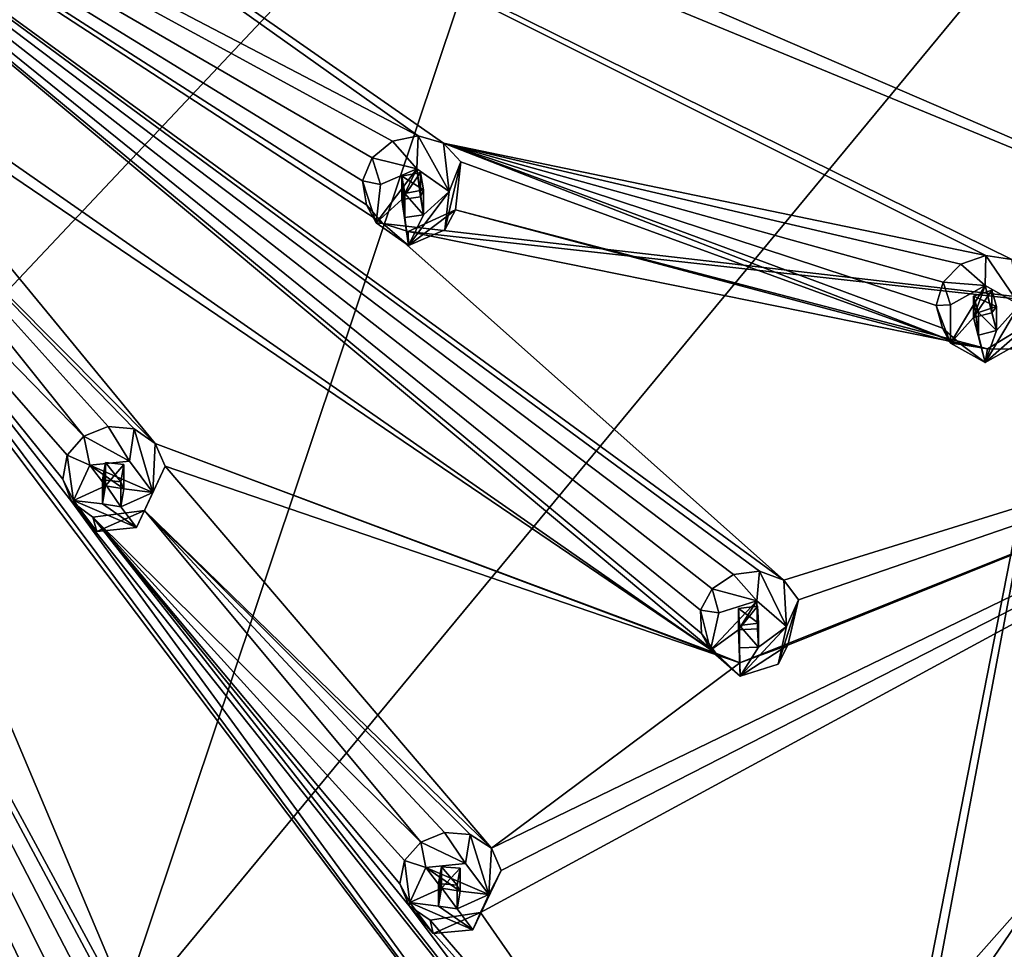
# Model space of a CAD drawing. Header units: millimetres. Extents: x -145 to 248, y -150 to 247.
# Tile 167 of 174: x 213 to 232, y 167 to 184. Entities that reach past the tile are written whole.
import ezdxf

# ---------------------------------------------------------------- set-up
doc = ezdxf.new("R2010")
doc.units = ezdxf.units.MM
doc.header["$LTSCALE"] = 65.185185
for name, color, linetype in [('1570', 7, 'CONTINUOUS'), ('1579', 7, 'CONTINUOUS'), ('1586', 7, 'CONTINUOUS'), ('1603', 7, 'CONTINUOUS'), ('1620', 7, 'CONTINUOUS'), ('1707', 7, 'CONTINUOUS'), ('1708', 7, 'CONTINUOUS'), ('1709', 7, 'CONTINUOUS'), ('1710', 7, 'CONTINUOUS'), ('1711', 7, 'CONTINUOUS'), ('1712', 7, 'CONTINUOUS'), ('1713', 7, 'CONTINUOUS'), ('1714', 7, 'CONTINUOUS'), ('1715', 7, 'CONTINUOUS'), ('1716', 7, 'CONTINUOUS'), ('1717', 7, 'CONTINUOUS'), ('1718', 7, 'CONTINUOUS'), ('1719', 7, 'CONTINUOUS'), ('1720', 7, 'CONTINUOUS'), ('1721', 7, 'CONTINUOUS'), ('1917', 7, 'CONTINUOUS'), ('1918', 7, 'CONTINUOUS'), ('1919', 7, 'CONTINUOUS'), ('1920', 7, 'CONTINUOUS'), ('1921', 7, 'CONTINUOUS'), ('1922', 7, 'CONTINUOUS'), ('1923', 7, 'CONTINUOUS'), ('1924', 7, 'CONTINUOUS'), ('1925', 7, 'CONTINUOUS'), ('1926', 7, 'CONTINUOUS'), ('1987', 7, 'CONTINUOUS'), ('1992', 7, 'CONTINUOUS'), ('1993', 7, 'CONTINUOUS'), ('1994', 7, 'CONTINUOUS'), ('1995', 7, 'CONTINUOUS'), ('1996', 7, 'CONTINUOUS')]:
    doc.layers.add(name, color=color, linetype=linetype)

msp = doc.modelspace()

# ---------------------------------------------------------------- linework, layer by layer
at = {"layer": '1570', "linetype": 'CONTINUOUS'}
for points in [[(244.701, 179.657, -31.175), (230.5, 161.407, -36.065), (240.407, 174.602, -43.25), (244.701, 179.657, -31.175)], [(240.407, 174.602, -43.25), (230.5, 161.407, -36.065), (235.868, 168.988, -44.792), (240.407, 174.602, -43.25)], [(235.868, 168.988, -44.792), (230.5, 161.407, -36.065), (230.5, 162.054, -38.48), (235.868, 168.988, -44.792)], [(230.5, 164.115, -46.171), (235.868, 168.988, -44.792), (230.5, 162.702, -40.896), (230.5, 164.115, -46.171)], [(230.5, 162.702, -40.896), (235.868, 168.988, -44.792), (230.5, 162.054, -38.48), (230.5, 162.702, -40.896)]]:
    msp.add_3dface(points, dxfattribs=at)
at = {"layer": '1579', "linetype": 'CONTINUOUS'}
for points in [[(200, 191.56, -49.121), (223.367, 190.266, -46.911), (200, 178.517, -51.17), (200, 191.56, -49.121)], [(200, 178.517, -51.17), (223.367, 190.266, -46.911), (200, 165.443, -53.003), (200, 178.517, -51.17)], [(200, 165.443, -53.003), (223.367, 190.266, -46.911), (214.973, 165.201, -51.389), (200, 165.443, -53.003)], [(223.367, 190.266, -46.911), (234.825, 189.217, -44.265), (214.973, 165.201, -51.389), (223.367, 190.266, -46.911)], [(214.973, 165.201, -51.389), (234.825, 189.217, -44.265), (229.984, 164.495, -46.941), (214.973, 165.201, -51.389)], [(234.825, 189.217, -44.265), (230.21, 164.679, -46.892), (229.984, 164.495, -46.941), (234.825, 189.217, -44.265)], [(234.825, 189.217, -44.265), (245.997, 187.906, -40.618), (230.21, 164.679, -46.892), (234.825, 189.217, -44.265)], [(230.21, 164.679, -46.892), (245.997, 187.906, -40.618), (235.554, 169.672, -45.531), (230.21, 164.679, -46.892)]]:
    msp.add_3dface(points, dxfattribs=at)
at = {"layer": '1586', "linetype": 'CONTINUOUS'}
for points in [[(226.344, 161.149, -35.099), (238.733, 171.015, -32.456), (241.327, 178.061, -30.568), (226.344, 161.149, -35.099)], [(229.871, 161.899, -34.898), (238.733, 171.015, -32.456), (226.344, 161.149, -35.099), (229.871, 161.899, -34.898)]]:
    msp.add_3dface(points, dxfattribs=at)
at = {"layer": '1603', "linetype": 'CONTINUOUS'}
for points in [[(230.21, 164.679, -46.892), (235.554, 169.672, -45.531), (230.423, 164.332, -46.61), (230.21, 164.679, -46.892)], [(235.554, 169.672, -45.531), (230.5, 164.115, -46.171), (230.423, 164.332, -46.61), (235.554, 169.672, -45.531)], [(235.868, 168.988, -44.792), (230.5, 164.115, -46.171), (235.554, 169.672, -45.531), (235.868, 168.988, -44.792)]]:
    msp.add_3dface(points, dxfattribs=at)
at = {"layer": '1620', "linetype": 'CONTINUOUS'}
for points in [[(238.733, 171.015, -32.456), (229.871, 161.899, -34.898), (244.431, 179.584, -30.463), (238.733, 171.015, -32.456)], [(244.431, 179.584, -30.463), (229.871, 161.899, -34.898), (230.315, 161.444, -35.323), (244.431, 179.584, -30.463)], [(230.5, 161.407, -36.065), (244.701, 179.657, -31.175), (230.315, 161.444, -35.323), (230.5, 161.407, -36.065)], [(244.701, 179.657, -31.175), (244.431, 179.584, -30.463), (230.315, 161.444, -35.323), (244.701, 179.657, -31.175)]]:
    msp.add_3dface(points, dxfattribs=at)
at = {"layer": '1707', "linetype": 'CONTINUOUS'}
for points in [[(230.763, 178.982, -24.582), (230.619, 179.409, -25.85), (230.491, 178.972, -26.011), (230.763, 178.982, -24.582)], [(230.763, 178.258, -24.777), (230.763, 178.982, -24.582), (230.491, 178.972, -26.011), (230.763, 178.258, -24.777)], [(230.608, 178.544, -26.247), (230.763, 178.258, -24.777), (230.491, 178.972, -26.011), (230.608, 178.544, -26.247)], [(232.062, 178.258, -24.777), (231.413, 177.896, -24.874), (232.279, 178.655, -26.741), (232.062, 178.258, -24.777)], [(232.279, 178.655, -26.741), (231.413, 177.896, -24.874), (231.456, 178.15, -26.706), (232.279, 178.655, -26.741)], [(230.96, 178.235, -26.504), (230.763, 178.258, -24.777), (230.608, 178.544, -26.247), (230.96, 178.235, -26.504)], [(231.413, 177.896, -24.874), (230.763, 178.258, -24.777), (230.96, 178.235, -26.504), (231.413, 177.896, -24.874)], [(231.456, 178.15, -26.706), (231.413, 177.896, -24.874), (230.96, 178.235, -26.504), (231.456, 178.15, -26.706)]]:
    msp.add_3dface(points, dxfattribs=at)
at = {"layer": '1708', "linetype": 'CONTINUOUS'}
for points in [[(230.763, 178.982, -24.582), (230.763, 178.258, -24.777), (231.413, 179.345, -24.485), (230.763, 178.982, -24.582)], [(231.413, 179.345, -24.485), (230.763, 178.258, -24.777), (231.196, 178.741, -24.647), (231.413, 179.345, -24.485)], [(231.538, 178.829, -24.623), (231.413, 179.345, -24.485), (231.196, 178.741, -24.647), (231.538, 178.829, -24.623)], [(232.062, 178.982, -24.582), (231.413, 179.345, -24.485), (231.629, 178.5, -24.712), (232.062, 178.982, -24.582)], [(231.629, 178.5, -24.712), (231.413, 179.345, -24.485), (231.538, 178.829, -24.623), (231.629, 178.5, -24.712)], [(231.413, 177.896, -24.874), (232.062, 178.258, -24.777), (232.062, 178.982, -24.582), (231.413, 177.896, -24.874)], [(231.413, 177.896, -24.874), (232.062, 178.982, -24.582), (231.629, 178.5, -24.712), (231.413, 177.896, -24.874)], [(230.763, 178.258, -24.777), (231.413, 177.896, -24.874), (231.196, 178.741, -24.647), (230.763, 178.258, -24.777)], [(231.196, 178.741, -24.647), (231.413, 177.896, -24.874), (231.288, 178.411, -24.736), (231.196, 178.741, -24.647)], [(231.413, 177.896, -24.874), (231.629, 178.5, -24.712), (231.288, 178.411, -24.736), (231.413, 177.896, -24.874)]]:
    msp.add_3dface(points, dxfattribs=at)
at = {"layer": '1709', "linetype": 'CONTINUOUS'}
for points in [[(231.196, 178.741, -24.647), (231.288, 178.411, -24.736), (231.196, 179.145, -26.156), (231.196, 178.741, -24.647)], [(231.196, 179.145, -26.156), (231.288, 178.411, -24.736), (231.287, 178.838, -26.327), (231.196, 179.145, -26.156)], [(231.629, 178.5, -24.712), (231.629, 178.949, -26.388), (231.287, 178.838, -26.327), (231.629, 178.5, -24.712)], [(231.288, 178.411, -24.736), (231.629, 178.5, -24.712), (231.287, 178.838, -26.327), (231.288, 178.411, -24.736)]]:
    msp.add_3dface(points, dxfattribs=at)
at = {"layer": '1710', "linetype": 'CONTINUOUS'}
for points in [[(230.956, 179.75, -25.802), (231.413, 179.345, -24.485), (231.425, 179.912, -25.88), (230.956, 179.75, -25.802)], [(231.413, 179.345, -24.485), (232.062, 178.982, -24.582), (231.425, 179.912, -25.88), (231.413, 179.345, -24.485)], [(231.425, 179.912, -25.88), (232.062, 178.982, -24.582), (231.918, 179.837, -26.075), (231.425, 179.912, -25.88)], [(230.619, 179.409, -25.85), (231.413, 179.345, -24.485), (230.956, 179.75, -25.802), (230.619, 179.409, -25.85)], [(230.619, 179.409, -25.85), (230.763, 178.982, -24.582), (231.413, 179.345, -24.485), (230.619, 179.409, -25.85)]]:
    msp.add_3dface(points, dxfattribs=at)
at = {"layer": '1711', "linetype": 'CONTINUOUS'}
for points in [[(231.538, 178.829, -24.623), (231.196, 178.741, -24.647), (231.537, 179.256, -26.215), (231.538, 178.829, -24.623)], [(231.196, 178.741, -24.647), (231.196, 179.145, -26.156), (231.537, 179.256, -26.215), (231.196, 178.741, -24.647)], [(231.629, 178.949, -26.388), (231.538, 178.829, -24.623), (231.537, 179.256, -26.215), (231.629, 178.949, -26.388)], [(231.629, 178.5, -24.712), (231.538, 178.829, -24.623), (231.629, 178.949, -26.388), (231.629, 178.5, -24.712)]]:
    msp.add_3dface(points, dxfattribs=at)
at = {"layer": '1712', "linetype": 'CONTINUOUS'}
for points in [[(226.398, 173.179, -26.137), (226.274, 173.633, -27.398), (226.053, 173.231, -27.549), (226.398, 173.179, -26.137)], [(226.242, 172.471, -26.327), (226.398, 173.179, -26.137), (226.053, 173.231, -27.549), (226.242, 172.471, -26.327)], [(226.069, 172.79, -27.788), (226.242, 172.471, -26.327), (226.053, 173.231, -27.549), (226.069, 172.79, -27.788)], [(226.337, 172.418, -28.063), (226.242, 172.471, -26.327), (226.069, 172.79, -27.788), (226.337, 172.418, -28.063)], [(226.8, 171.986, -26.457), (226.242, 172.471, -26.327), (226.337, 172.418, -28.063), (226.8, 171.986, -26.457)], [(227.699, 172.566, -28.372), (226.8, 171.986, -26.457), (226.795, 172.236, -28.29), (227.699, 172.566, -28.372)], [(227.513, 172.21, -26.397), (226.8, 171.986, -26.457), (227.699, 172.566, -28.372), (227.513, 172.21, -26.397)], [(226.795, 172.236, -28.29), (226.8, 171.986, -26.457), (226.337, 172.418, -28.063), (226.795, 172.236, -28.29)]]:
    msp.add_3dface(points, dxfattribs=at)
at = {"layer": '1713', "linetype": 'CONTINUOUS'}
for points in [[(226.398, 173.179, -26.137), (226.242, 172.471, -26.327), (227.112, 173.403, -26.077), (226.398, 173.179, -26.137)], [(227.112, 173.403, -26.077), (226.242, 172.471, -26.327), (226.77, 172.856, -26.224), (227.112, 173.403, -26.077)], [(227.123, 172.874, -26.219), (227.112, 173.403, -26.077), (226.77, 172.856, -26.224), (227.123, 172.874, -26.219)], [(227.669, 172.918, -26.207), (227.112, 173.403, -26.077), (227.141, 172.533, -26.311), (227.669, 172.918, -26.207)], [(227.141, 172.533, -26.311), (227.112, 173.403, -26.077), (227.123, 172.874, -26.219), (227.141, 172.533, -26.311)], [(226.242, 172.471, -26.327), (226.8, 171.986, -26.457), (226.77, 172.856, -26.224), (226.242, 172.471, -26.327)], [(226.77, 172.856, -26.224), (226.8, 171.986, -26.457), (226.788, 172.515, -26.315), (226.77, 172.856, -26.224)], [(226.8, 171.986, -26.457), (227.513, 172.21, -26.397), (227.669, 172.918, -26.207), (226.8, 171.986, -26.457)], [(226.8, 171.986, -26.457), (227.669, 172.918, -26.207), (227.141, 172.533, -26.311), (226.8, 171.986, -26.457)], [(226.8, 171.986, -26.457), (227.141, 172.533, -26.311), (226.788, 172.515, -26.315), (226.8, 171.986, -26.457)]]:
    msp.add_3dface(points, dxfattribs=at)
at = {"layer": '1714', "linetype": 'CONTINUOUS'}
for points in [[(226.77, 172.856, -26.224), (226.788, 172.515, -26.315), (226.77, 173.26, -27.733), (226.77, 172.856, -26.224)], [(226.77, 173.26, -27.733), (226.788, 172.515, -26.315), (226.788, 172.942, -27.907), (226.77, 173.26, -27.733)], [(227.141, 172.533, -26.311), (227.141, 172.982, -27.987), (226.788, 172.942, -27.907), (227.141, 172.533, -26.311)], [(226.788, 172.515, -26.315), (227.141, 172.533, -26.311), (226.788, 172.942, -27.907), (226.788, 172.515, -26.315)]]:
    msp.add_3dface(points, dxfattribs=at)
at = {"layer": '1715', "linetype": 'CONTINUOUS'}
for points in [[(226.675, 173.899, -27.37), (227.112, 173.403, -26.077), (227.163, 173.964, -27.474), (226.675, 173.899, -27.37)], [(227.112, 173.403, -26.077), (227.669, 172.918, -26.207), (227.163, 173.964, -27.474), (227.112, 173.403, -26.077)], [(227.163, 173.964, -27.474), (227.669, 172.918, -26.207), (227.619, 173.793, -27.695), (227.163, 173.964, -27.474)], [(226.274, 173.633, -27.398), (227.112, 173.403, -26.077), (226.675, 173.899, -27.37), (226.274, 173.633, -27.398)], [(227.619, 173.793, -27.695), (227.669, 172.918, -26.207), (227.9, 173.422, -27.973), (227.619, 173.793, -27.695)], [(226.274, 173.633, -27.398), (226.398, 173.179, -26.137), (227.112, 173.403, -26.077), (226.274, 173.633, -27.398)], [(227.513, 172.21, -26.397), (227.699, 172.566, -28.372), (227.9, 173.422, -27.973), (227.513, 172.21, -26.397)], [(227.669, 172.918, -26.207), (227.513, 172.21, -26.397), (227.9, 173.422, -27.973), (227.669, 172.918, -26.207)]]:
    msp.add_3dface(points, dxfattribs=at)
at = {"layer": '1716', "linetype": 'CONTINUOUS'}
for points in [[(227.123, 172.874, -26.219), (226.77, 172.856, -26.224), (227.122, 173.301, -27.811), (227.123, 172.874, -26.219)], [(226.77, 172.856, -26.224), (226.77, 173.26, -27.733), (227.122, 173.301, -27.811), (226.77, 172.856, -26.224)], [(227.141, 172.982, -27.987), (227.123, 172.874, -26.219), (227.122, 173.301, -27.811), (227.141, 172.982, -27.987)], [(227.141, 172.533, -26.311), (227.123, 172.874, -26.219), (227.141, 172.982, -27.987), (227.141, 172.533, -26.311)]]:
    msp.add_3dface(points, dxfattribs=at)
at = {"layer": '1717', "linetype": 'CONTINUOUS'}
for points in [[(220.879, 168.379, -27.423), (220.781, 168.855, -28.678), (220.476, 168.508, -28.815), (220.879, 168.379, -27.423)], [(220.39, 168.073, -29.052), (220.574, 167.718, -27.601), (220.476, 168.508, -28.815), (220.39, 168.073, -29.052)], [(220.574, 167.718, -27.601), (220.879, 168.379, -27.423), (220.476, 168.508, -28.815), (220.574, 167.718, -27.601)], [(220.563, 167.657, -29.339), (220.574, 167.718, -27.601), (220.39, 168.073, -29.052), (220.563, 167.657, -29.339)], [(221.015, 167.132, -27.758), (220.574, 167.718, -27.601), (220.563, 167.657, -29.339), (221.015, 167.132, -27.758)], [(220.962, 167.388, -29.589), (221.015, 167.132, -27.758), (220.563, 167.657, -29.339), (220.962, 167.388, -29.589)], [(221.908, 167.53, -29.722), (221.015, 167.132, -27.758), (220.962, 167.388, -29.589), (221.908, 167.53, -29.722)], [(221.761, 167.207, -27.738), (221.015, 167.132, -27.758), (221.908, 167.53, -29.722), (221.761, 167.207, -27.738)]]:
    msp.add_3dface(points, dxfattribs=at)
at = {"layer": '1718', "linetype": 'CONTINUOUS'}
for points in [[(221.625, 168.455, -27.403), (220.879, 168.379, -27.423), (222.066, 167.869, -27.56), (221.625, 168.455, -27.403)], [(220.879, 168.379, -27.423), (220.574, 167.718, -27.601), (221.173, 167.989, -27.528), (220.879, 168.379, -27.423)], [(222.066, 167.869, -27.56), (220.879, 168.379, -27.423), (221.523, 167.935, -27.542), (222.066, 167.869, -27.56)], [(221.523, 167.935, -27.542), (220.879, 168.379, -27.423), (221.173, 167.989, -27.528), (221.523, 167.935, -27.542)], [(221.173, 167.989, -27.528), (220.574, 167.718, -27.601), (221.118, 167.651, -27.619), (221.173, 167.989, -27.528)], [(221.467, 167.598, -27.633), (222.066, 167.869, -27.56), (221.523, 167.935, -27.542), (221.467, 167.598, -27.633)], [(221.761, 167.207, -27.738), (222.066, 167.869, -27.56), (221.467, 167.598, -27.633), (221.761, 167.207, -27.738)], [(220.574, 167.718, -27.601), (221.015, 167.132, -27.758), (221.761, 167.207, -27.738), (220.574, 167.718, -27.601)], [(220.574, 167.718, -27.601), (221.761, 167.207, -27.738), (221.118, 167.651, -27.619), (220.574, 167.718, -27.601)], [(221.761, 167.207, -27.738), (221.467, 167.598, -27.633), (221.118, 167.651, -27.619), (221.761, 167.207, -27.738)]]:
    msp.add_3dface(points, dxfattribs=at)
at = {"layer": '1719', "linetype": 'CONTINUOUS'}
for points in [[(221.173, 167.989, -27.528), (221.118, 167.651, -27.619), (221.173, 168.393, -29.037), (221.173, 167.989, -27.528)], [(221.173, 168.393, -29.037), (221.118, 167.651, -27.619), (221.118, 168.079, -29.21), (221.173, 168.393, -29.037)], [(221.118, 167.651, -27.619), (221.467, 167.598, -27.633), (221.118, 168.079, -29.21), (221.118, 167.651, -27.619)], [(221.467, 167.598, -27.633), (221.467, 168.047, -29.309), (221.118, 168.079, -29.21), (221.467, 167.598, -27.633)]]:
    msp.add_3dface(points, dxfattribs=at)
at = {"layer": '1720', "linetype": 'CONTINUOUS'}
for points in [[(220.781, 168.855, -28.678), (221.625, 168.455, -27.403), (221.229, 169.036, -28.673), (220.781, 168.855, -28.678)], [(221.229, 169.036, -28.673), (221.625, 168.455, -27.403), (221.713, 169.002, -28.804), (221.229, 169.036, -28.673)], [(221.625, 168.455, -27.403), (222.066, 167.869, -27.56), (221.713, 169.002, -28.804), (221.625, 168.455, -27.403)], [(221.713, 169.002, -28.804), (222.066, 167.869, -27.56), (222.113, 168.744, -29.048), (221.713, 169.002, -28.804)], [(220.781, 168.855, -28.678), (220.879, 168.379, -27.423), (221.625, 168.455, -27.403), (220.781, 168.855, -28.678)], [(222.113, 168.744, -29.048), (222.066, 167.869, -27.56), (222.298, 168.325, -29.338), (222.113, 168.744, -29.048)], [(221.761, 167.207, -27.738), (221.908, 167.53, -29.722), (222.298, 168.325, -29.338), (221.761, 167.207, -27.738)], [(222.066, 167.869, -27.56), (221.761, 167.207, -27.738), (222.298, 168.325, -29.338), (222.066, 167.869, -27.56)]]:
    msp.add_3dface(points, dxfattribs=at)
at = {"layer": '1721', "linetype": 'CONTINUOUS'}
for points in [[(221.173, 167.989, -27.528), (221.173, 168.393, -29.037), (221.522, 168.363, -29.134), (221.173, 167.989, -27.528)], [(221.523, 167.935, -27.542), (221.173, 167.989, -27.528), (221.522, 168.363, -29.134), (221.523, 167.935, -27.542)], [(221.467, 168.047, -29.309), (221.523, 167.935, -27.542), (221.522, 168.363, -29.134), (221.467, 168.047, -29.309)], [(221.467, 167.598, -27.633), (221.523, 167.935, -27.542), (221.467, 168.047, -29.309), (221.467, 167.598, -27.633)]]:
    msp.add_3dface(points, dxfattribs=at)
at = {"layer": '1917', "linetype": 'CONTINUOUS'}
for points in [[(220.023, 181.247, -20.62), (219.867, 181.755, -22.078), (219.688, 181.318, -22.226), (220.023, 181.247, -20.62)], [(219.945, 180.527, -20.813), (220.023, 181.247, -20.62), (219.688, 181.318, -22.226), (219.945, 180.527, -20.813)], [(219.758, 180.869, -22.43), (219.945, 180.527, -20.813), (219.688, 181.318, -22.226), (219.758, 180.869, -22.43)], [(220.069, 180.513, -22.644), (219.945, 180.527, -20.813), (219.758, 180.869, -22.43), (220.069, 180.513, -22.644)], [(221.439, 180.772, -22.818), (220.552, 180.101, -20.927), (220.548, 180.361, -22.808), (221.439, 180.772, -22.818)], [(221.237, 180.396, -20.848), (220.552, 180.101, -20.927), (221.439, 180.772, -22.818), (221.237, 180.396, -20.848)], [(220.552, 180.101, -20.927), (219.945, 180.527, -20.813), (220.069, 180.513, -22.644), (220.552, 180.101, -20.927)], [(220.548, 180.361, -22.808), (220.552, 180.101, -20.927), (220.069, 180.513, -22.644), (220.548, 180.361, -22.808)]]:
    msp.add_3dface(points, dxfattribs=at)
at = {"layer": '1918', "linetype": 'CONTINUOUS'}
for points in [[(220.023, 181.247, -20.62), (219.945, 180.527, -20.813), (220.708, 181.542, -20.541), (220.023, 181.247, -20.62)], [(220.708, 181.542, -20.541), (219.945, 180.527, -20.813), (220.428, 180.964, -20.696), (220.708, 181.542, -20.541)], [(220.777, 181.017, -20.681), (220.708, 181.542, -20.541), (220.428, 180.964, -20.696), (220.777, 181.017, -20.681)], [(221.315, 181.116, -20.655), (220.708, 181.542, -20.541), (220.832, 180.68, -20.772), (221.315, 181.116, -20.655)], [(220.832, 180.68, -20.772), (220.708, 181.542, -20.541), (220.777, 181.017, -20.681), (220.832, 180.68, -20.772)], [(220.552, 180.101, -20.927), (221.237, 180.396, -20.848), (221.315, 181.116, -20.655), (220.552, 180.101, -20.927)], [(220.552, 180.101, -20.927), (221.315, 181.116, -20.655), (220.832, 180.68, -20.772), (220.552, 180.101, -20.927)], [(219.945, 180.527, -20.813), (220.552, 180.101, -20.927), (220.428, 180.964, -20.696), (219.945, 180.527, -20.813)], [(220.428, 180.964, -20.696), (220.552, 180.101, -20.927), (220.483, 180.626, -20.786), (220.428, 180.964, -20.696)], [(220.552, 180.101, -20.927), (220.832, 180.68, -20.772), (220.483, 180.626, -20.786), (220.552, 180.101, -20.927)]]:
    msp.add_3dface(points, dxfattribs=at)
at = {"layer": '1919', "linetype": 'CONTINUOUS'}
for points in [[(220.428, 180.964, -20.696), (220.483, 180.626, -20.786), (220.428, 181.404, -22.338), (220.428, 180.964, -20.696)], [(220.428, 181.404, -22.338), (220.483, 180.626, -20.786), (220.482, 181.082, -22.485), (220.428, 181.404, -22.338)], [(220.832, 180.68, -20.772), (220.832, 181.15, -22.528), (220.482, 181.082, -22.485), (220.832, 180.68, -20.772)], [(220.483, 180.626, -20.786), (220.832, 180.68, -20.772), (220.482, 181.082, -22.485), (220.483, 180.626, -20.786)]]:
    msp.add_3dface(points, dxfattribs=at)
at = {"layer": '1920', "linetype": 'CONTINUOUS'}
for points in [[(220.25, 182.065, -22.026), (220.708, 181.542, -20.541), (220.735, 182.167, -22.082), (220.25, 182.065, -22.026)], [(220.708, 181.542, -20.541), (221.315, 181.116, -20.655), (220.735, 182.167, -22.082), (220.708, 181.542, -20.541)], [(220.735, 182.167, -22.082), (221.315, 181.116, -20.655), (221.21, 182.03, -22.238), (220.735, 182.167, -22.082)], [(219.867, 181.755, -22.078), (220.708, 181.542, -20.541), (220.25, 182.065, -22.026), (219.867, 181.755, -22.078)], [(221.21, 182.03, -22.238), (221.315, 181.116, -20.655), (221.539, 181.678, -22.455), (221.21, 182.03, -22.238)], [(219.867, 181.755, -22.078), (220.023, 181.247, -20.62), (220.708, 181.542, -20.541), (219.867, 181.755, -22.078)], [(221.237, 180.396, -20.848), (221.439, 180.772, -22.818), (221.539, 181.678, -22.455), (221.237, 180.396, -20.848)], [(221.315, 181.116, -20.655), (221.237, 180.396, -20.848), (221.539, 181.678, -22.455), (221.315, 181.116, -20.655)]]:
    msp.add_3dface(points, dxfattribs=at)
at = {"layer": '1921', "linetype": 'CONTINUOUS'}
for points in [[(220.777, 181.017, -20.681), (220.428, 180.964, -20.696), (220.776, 181.473, -22.38), (220.777, 181.017, -20.681)], [(220.428, 180.964, -20.696), (220.428, 181.404, -22.338), (220.776, 181.473, -22.38), (220.428, 180.964, -20.696)], [(220.832, 181.15, -22.528), (220.777, 181.017, -20.681), (220.776, 181.473, -22.38), (220.832, 181.15, -22.528)], [(220.832, 180.68, -20.772), (220.777, 181.017, -20.681), (220.832, 181.15, -22.528), (220.832, 180.68, -20.772)]]:
    msp.add_3dface(points, dxfattribs=at)
at = {"layer": '1922', "linetype": 'CONTINUOUS'}
for points in [[(214.548, 175.959, -22.037), (214.435, 176.508, -23.484), (214.122, 176.146, -23.612), (214.548, 175.959, -22.037)], [(214.038, 175.698, -23.816), (214.243, 175.297, -22.214), (214.122, 176.146, -23.612), (214.038, 175.698, -23.816)], [(214.243, 175.297, -22.214), (214.548, 175.959, -22.037), (214.122, 176.146, -23.612), (214.243, 175.297, -22.214)], [(214.21, 175.269, -24.05), (214.243, 175.297, -22.214), (214.038, 175.698, -23.816), (214.21, 175.269, -24.05)], [(214.683, 174.711, -22.371), (214.243, 175.297, -22.214), (214.21, 175.269, -24.05), (214.683, 174.711, -22.371)], [(214.607, 174.982, -24.249), (214.683, 174.711, -22.371), (214.21, 175.269, -24.05), (214.607, 174.982, -24.249)], [(215.576, 175.109, -24.335), (214.683, 174.711, -22.371), (214.607, 174.982, -24.249), (215.576, 175.109, -24.335)], [(215.429, 174.786, -22.351), (214.683, 174.711, -22.371), (215.576, 175.109, -24.335), (215.429, 174.786, -22.351)]]:
    msp.add_3dface(points, dxfattribs=at)
at = {"layer": '1923', "linetype": 'CONTINUOUS'}
for points in [[(215.294, 176.034, -22.016), (214.548, 175.959, -22.037), (215.734, 175.448, -22.174), (215.294, 176.034, -22.016)], [(214.548, 175.959, -22.037), (214.243, 175.297, -22.214), (214.842, 175.568, -22.141), (214.548, 175.959, -22.037)], [(215.734, 175.448, -22.174), (214.548, 175.959, -22.037), (215.191, 175.514, -22.156), (215.734, 175.448, -22.174)], [(215.191, 175.514, -22.156), (214.548, 175.959, -22.037), (214.842, 175.568, -22.141), (215.191, 175.514, -22.156)], [(214.842, 175.568, -22.141), (214.243, 175.297, -22.214), (214.786, 175.231, -22.232), (214.842, 175.568, -22.141)], [(215.135, 175.177, -22.246), (215.734, 175.448, -22.174), (215.191, 175.514, -22.156), (215.135, 175.177, -22.246)], [(215.429, 174.786, -22.351), (215.734, 175.448, -22.174), (215.135, 175.177, -22.246), (215.429, 174.786, -22.351)], [(214.243, 175.297, -22.214), (214.683, 174.711, -22.371), (215.429, 174.786, -22.351), (214.243, 175.297, -22.214)], [(214.243, 175.297, -22.214), (215.429, 174.786, -22.351), (214.786, 175.231, -22.232), (214.243, 175.297, -22.214)], [(215.429, 174.786, -22.351), (215.135, 175.177, -22.246), (214.786, 175.231, -22.232), (215.429, 174.786, -22.351)]]:
    msp.add_3dface(points, dxfattribs=at)
at = {"layer": '1924', "linetype": 'CONTINUOUS'}
for points in [[(214.842, 175.568, -22.141), (214.786, 175.231, -22.232), (214.842, 176.008, -23.783), (214.842, 175.568, -22.141)], [(214.842, 176.008, -23.783), (214.786, 175.231, -22.232), (214.786, 175.687, -23.93), (214.842, 176.008, -23.783)], [(214.786, 175.231, -22.232), (215.135, 175.177, -22.246), (214.786, 175.687, -23.93), (214.786, 175.231, -22.232)], [(215.135, 175.177, -22.246), (215.135, 175.648, -24.002), (214.786, 175.687, -23.93), (215.135, 175.177, -22.246)]]:
    msp.add_3dface(points, dxfattribs=at)
at = {"layer": '1925', "linetype": 'CONTINUOUS'}
for points in [[(214.435, 176.508, -23.484), (215.294, 176.034, -22.016), (214.895, 176.688, -23.466), (214.435, 176.508, -23.484)], [(214.895, 176.688, -23.466), (215.294, 176.034, -22.016), (215.382, 176.642, -23.563), (214.895, 176.688, -23.466)], [(215.294, 176.034, -22.016), (215.734, 175.448, -22.174), (215.382, 176.642, -23.563), (215.294, 176.034, -22.016)], [(215.382, 176.642, -23.563), (215.734, 175.448, -22.174), (215.781, 176.371, -23.754), (215.382, 176.642, -23.563)], [(214.435, 176.508, -23.484), (214.548, 175.959, -22.037), (215.294, 176.034, -22.016), (214.435, 176.508, -23.484)], [(215.781, 176.371, -23.754), (215.734, 175.448, -22.174), (215.971, 175.939, -23.992), (215.781, 176.371, -23.754)], [(215.429, 174.786, -22.351), (215.576, 175.109, -24.335), (215.971, 175.939, -23.992), (215.429, 174.786, -22.351)], [(215.734, 175.448, -22.174), (215.429, 174.786, -22.351), (215.971, 175.939, -23.992), (215.734, 175.448, -22.174)]]:
    msp.add_3dface(points, dxfattribs=at)
at = {"layer": '1926', "linetype": 'CONTINUOUS'}
for points in [[(214.842, 175.568, -22.141), (214.842, 176.008, -23.783), (215.19, 175.97, -23.854), (214.842, 175.568, -22.141)], [(215.191, 175.514, -22.156), (214.842, 175.568, -22.141), (215.19, 175.97, -23.854), (215.191, 175.514, -22.156)], [(215.135, 175.648, -24.002), (215.191, 175.514, -22.156), (215.19, 175.97, -23.854), (215.135, 175.648, -24.002)], [(215.135, 175.177, -22.246), (215.191, 175.514, -22.156), (215.135, 175.648, -24.002), (215.135, 175.177, -22.246)]]:
    msp.add_3dface(points, dxfattribs=at)
at = {"layer": '1987', "linetype": 'CONTINUOUS'}
for points in [[(206.005, 192.631, -16.508), (204.596, 190.595, -17.054), (220.735, 182.167, -22.082), (206.005, 192.631, -16.508)], [(241.327, 178.061, -30.568), (206.005, 192.631, -16.508), (231.918, 179.837, -26.075), (241.327, 178.061, -30.568)], [(206.005, 192.631, -16.508), (241.327, 178.061, -30.568), (213.963, 189.88, -18.108), (206.005, 192.631, -16.508)], [(206.005, 192.631, -16.508), (231.425, 179.912, -25.88), (231.918, 179.837, -26.075), (206.005, 192.631, -16.508)], [(231.425, 179.912, -25.88), (206.005, 192.631, -16.508), (221.21, 182.03, -22.238), (231.425, 179.912, -25.88)], [(206.005, 192.631, -16.508), (220.735, 182.167, -22.082), (221.21, 182.03, -22.238), (206.005, 192.631, -16.508)], [(226.274, 173.633, -27.398), (204.596, 190.595, -17.054), (226.053, 173.231, -27.549), (226.274, 173.633, -27.398)], [(204.596, 190.595, -17.054), (226.274, 173.633, -27.398), (226.675, 173.899, -27.37), (204.596, 190.595, -17.054)], [(204.596, 190.595, -17.054), (226.337, 172.418, -28.063), (226.069, 172.79, -27.788), (204.596, 190.595, -17.054)], [(226.337, 172.418, -28.063), (204.596, 190.595, -17.054), (209.602, 184.082, -19.662), (226.337, 172.418, -28.063)], [(204.596, 190.595, -17.054), (226.069, 172.79, -27.788), (226.053, 173.231, -27.549), (204.596, 190.595, -17.054)], [(204.596, 190.595, -17.054), (226.675, 173.899, -27.37), (227.163, 173.964, -27.474), (204.596, 190.595, -17.054)], [(204.596, 190.595, -17.054), (227.163, 173.964, -27.474), (227.619, 173.793, -27.695), (204.596, 190.595, -17.054)], [(204.596, 190.595, -17.054), (227.619, 173.793, -27.695), (220.069, 180.513, -22.644), (204.596, 190.595, -17.054)], [(219.867, 181.755, -22.078), (204.596, 190.595, -17.054), (219.688, 181.318, -22.226), (219.867, 181.755, -22.078)], [(204.596, 190.595, -17.054), (219.867, 181.755, -22.078), (220.25, 182.065, -22.026), (204.596, 190.595, -17.054)], [(204.596, 190.595, -17.054), (220.069, 180.513, -22.644), (219.758, 180.869, -22.43), (204.596, 190.595, -17.054)], [(204.596, 190.595, -17.054), (219.758, 180.869, -22.43), (219.688, 181.318, -22.226), (204.596, 190.595, -17.054)], [(204.596, 190.595, -17.054), (220.25, 182.065, -22.026), (220.735, 182.167, -22.082), (204.596, 190.595, -17.054)], [(241.327, 178.061, -30.568), (234.23, 184.854, -24.731), (213.963, 189.88, -18.108), (241.327, 178.061, -30.568)], [(214.38, 165.286, -29.635), (202.487, 189.234, -17.419), (214.004, 165.007, -29.753), (214.38, 165.286, -29.635)], [(202.487, 189.234, -17.419), (214.38, 165.286, -29.635), (214.855, 165.373, -29.655), (202.487, 189.234, -17.419)], [(202.487, 189.234, -17.419), (213.891, 164.159, -30.276), (213.82, 164.6, -29.983), (202.487, 189.234, -17.419)], [(213.891, 164.159, -30.276), (202.487, 189.234, -17.419), (208.807, 172.61, -24.762), (213.891, 164.159, -30.276)], [(202.487, 189.234, -17.419), (213.82, 164.6, -29.983), (214.004, 165.007, -29.753), (202.487, 189.234, -17.419)], [(202.487, 189.234, -17.419), (214.855, 165.373, -29.655), (215.314, 165.243, -29.811), (202.487, 189.234, -17.419)], [(202.487, 189.234, -17.419), (215.314, 165.243, -29.811), (215.64, 164.911, -30.074), (202.487, 189.234, -17.419)], [(202.487, 189.234, -17.419), (215.64, 164.911, -30.074), (208.029, 182.978, -19.958), (202.487, 189.234, -17.419)], [(226.337, 172.418, -28.063), (209.602, 184.082, -19.662), (209.798, 183.639, -19.851), (226.337, 172.418, -28.063)], [(209.798, 183.639, -19.851), (209.405, 182.782, -20.152), (215.781, 176.371, -23.754), (209.798, 183.639, -19.851)], [(226.337, 172.418, -28.063), (209.798, 183.639, -19.851), (215.781, 176.371, -23.754), (226.337, 172.418, -28.063)], [(215.64, 164.911, -30.074), (225.1, 160.338, -35.317), (208.029, 182.978, -19.958), (215.64, 164.911, -30.074)], [(225.1, 160.338, -35.317), (208.422, 182.673, -20.11), (208.029, 182.978, -19.958), (225.1, 160.338, -35.317)], [(209.405, 182.782, -20.152), (208.422, 182.673, -20.11), (214.435, 176.508, -23.484), (209.405, 182.782, -20.152)], [(208.422, 182.673, -20.11), (225.1, 160.338, -35.317), (214.21, 175.269, -24.05), (208.422, 182.673, -20.11)], [(214.435, 176.508, -23.484), (208.422, 182.673, -20.11), (214.122, 176.146, -23.612), (214.435, 176.508, -23.484)], [(208.422, 182.673, -20.11), (214.21, 175.269, -24.05), (214.038, 175.698, -23.816), (208.422, 182.673, -20.11)], [(208.422, 182.673, -20.11), (214.038, 175.698, -23.816), (214.122, 176.146, -23.612), (208.422, 182.673, -20.11)], [(209.405, 182.782, -20.152), (214.435, 176.508, -23.484), (214.895, 176.688, -23.466), (209.405, 182.782, -20.152)], [(209.405, 182.782, -20.152), (214.895, 176.688, -23.466), (215.382, 176.642, -23.563), (209.405, 182.782, -20.152)], [(209.405, 182.782, -20.152), (215.382, 176.642, -23.563), (215.781, 176.371, -23.754), (209.405, 182.782, -20.152)], [(230.491, 178.972, -26.011), (230.619, 179.409, -25.85), (221.21, 182.03, -22.238), (230.491, 178.972, -26.011)], [(230.619, 179.409, -25.85), (230.956, 179.75, -25.802), (221.21, 182.03, -22.238), (230.619, 179.409, -25.85)], [(230.96, 178.235, -26.504), (230.608, 178.544, -26.247), (221.21, 182.03, -22.238), (230.96, 178.235, -26.504)], [(230.96, 178.235, -26.504), (221.21, 182.03, -22.238), (221.539, 181.678, -22.455), (230.96, 178.235, -26.504)], [(230.608, 178.544, -26.247), (230.491, 178.972, -26.011), (221.21, 182.03, -22.238), (230.608, 178.544, -26.247)], [(230.956, 179.75, -25.802), (231.425, 179.912, -25.88), (221.21, 182.03, -22.238), (230.956, 179.75, -25.802)], [(221.439, 180.772, -22.818), (230.96, 178.235, -26.504), (221.539, 181.678, -22.455), (221.439, 180.772, -22.818)], [(231.456, 178.15, -26.706), (221.439, 180.772, -22.818), (220.548, 180.361, -22.808), (231.456, 178.15, -26.706)], [(231.456, 178.15, -26.706), (230.96, 178.235, -26.504), (221.439, 180.772, -22.818), (231.456, 178.15, -26.706)], [(227.619, 173.793, -27.695), (241.327, 178.061, -30.568), (220.069, 180.513, -22.644), (227.619, 173.793, -27.695)], [(241.327, 178.061, -30.568), (220.548, 180.361, -22.808), (220.069, 180.513, -22.644), (241.327, 178.061, -30.568)], [(241.327, 178.061, -30.568), (231.456, 178.15, -26.706), (220.548, 180.361, -22.808), (241.327, 178.061, -30.568)], [(241.327, 178.061, -30.568), (232.279, 178.655, -26.741), (231.456, 178.15, -26.706), (241.327, 178.061, -30.568)], [(226.344, 161.149, -35.099), (241.327, 178.061, -30.568), (221.908, 167.53, -29.722), (226.344, 161.149, -35.099)], [(221.908, 167.53, -29.722), (241.327, 178.061, -30.568), (222.298, 168.325, -29.338), (221.908, 167.53, -29.722)], [(241.327, 178.061, -30.568), (226.795, 172.236, -28.29), (222.113, 168.744, -29.048), (241.327, 178.061, -30.568)], [(241.327, 178.061, -30.568), (222.113, 168.744, -29.048), (222.298, 168.325, -29.338), (241.327, 178.061, -30.568)], [(241.327, 178.061, -30.568), (227.699, 172.566, -28.372), (226.795, 172.236, -28.29), (241.327, 178.061, -30.568)], [(241.327, 178.061, -30.568), (227.619, 173.793, -27.695), (227.9, 173.422, -27.973), (241.327, 178.061, -30.568)], [(227.699, 172.566, -28.372), (241.327, 178.061, -30.568), (227.9, 173.422, -27.973), (227.699, 172.566, -28.372)], [(226.795, 172.236, -28.29), (226.337, 172.418, -28.063), (215.781, 176.371, -23.754), (226.795, 172.236, -28.29)], [(226.795, 172.236, -28.29), (215.781, 176.371, -23.754), (215.971, 175.939, -23.992), (226.795, 172.236, -28.29)], [(215.576, 175.109, -24.335), (222.113, 168.744, -29.048), (215.971, 175.939, -23.992), (215.576, 175.109, -24.335)], [(222.113, 168.744, -29.048), (226.795, 172.236, -28.29), (215.971, 175.939, -23.992), (222.113, 168.744, -29.048)], [(225.1, 160.338, -35.317), (225.746, 160.758, -35.201), (214.21, 175.269, -24.05), (225.1, 160.338, -35.317)], [(225.746, 160.758, -35.201), (214.607, 174.982, -24.249), (214.21, 175.269, -24.05), (225.746, 160.758, -35.201)], [(220.781, 168.855, -28.678), (215.576, 175.109, -24.335), (214.607, 174.982, -24.249), (220.781, 168.855, -28.678)], [(220.781, 168.855, -28.678), (221.229, 169.036, -28.673), (215.576, 175.109, -24.335), (220.781, 168.855, -28.678)], [(221.229, 169.036, -28.673), (221.713, 169.002, -28.804), (215.576, 175.109, -24.335), (221.229, 169.036, -28.673)], [(221.713, 169.002, -28.804), (222.113, 168.744, -29.048), (215.576, 175.109, -24.335), (221.713, 169.002, -28.804)], [(225.746, 160.758, -35.201), (220.563, 167.657, -29.339), (214.607, 174.982, -24.249), (225.746, 160.758, -35.201)], [(220.476, 168.508, -28.815), (220.781, 168.855, -28.678), (214.607, 174.982, -24.249), (220.476, 168.508, -28.815)], [(220.563, 167.657, -29.339), (220.39, 168.073, -29.052), (214.607, 174.982, -24.249), (220.563, 167.657, -29.339)], [(220.39, 168.073, -29.052), (220.476, 168.508, -28.815), (214.607, 174.982, -24.249), (220.39, 168.073, -29.052)], [(213.891, 164.159, -30.276), (208.807, 172.61, -24.762), (208.839, 172.144, -25.009), (213.891, 164.159, -30.276)], [(208.189, 171.473, -25.309), (213.891, 164.159, -30.276), (208.839, 172.144, -25.009), (208.189, 171.473, -25.309)], [(213.091, 154.978, -36.753), (214.213, 163.817, -30.546), (208.189, 171.473, -25.309), (213.091, 154.978, -36.753)], [(214.213, 163.817, -30.546), (213.891, 164.159, -30.276), (208.189, 171.473, -25.309), (214.213, 163.817, -30.546)], [(225.746, 160.758, -35.201), (226.344, 161.149, -35.099), (220.563, 167.657, -29.339), (225.746, 160.758, -35.201)], [(226.344, 161.149, -35.099), (220.962, 167.388, -29.589), (220.563, 167.657, -29.339), (226.344, 161.149, -35.099)], [(226.344, 161.149, -35.099), (221.908, 167.53, -29.722), (220.962, 167.388, -29.589), (226.344, 161.149, -35.099)]]:
    msp.add_3dface(points, dxfattribs=at)
at = {"layer": '1992', "linetype": 'CONTINUOUS'}
for points in [[(215.135, 175.648, -24.002), (214.842, 176.008, -23.783), (214.786, 175.687, -23.93), (215.135, 175.648, -24.002)], [(214.842, 176.008, -23.783), (215.135, 175.648, -24.002), (215.19, 175.97, -23.854), (214.842, 176.008, -23.783)]]:
    msp.add_3dface(points, dxfattribs=at)
at = {"layer": '1993', "linetype": 'CONTINUOUS'}
for points in [[(221.467, 168.047, -29.309), (221.173, 168.393, -29.037), (221.118, 168.079, -29.21), (221.467, 168.047, -29.309)], [(221.173, 168.393, -29.037), (221.467, 168.047, -29.309), (221.522, 168.363, -29.134), (221.173, 168.393, -29.037)]]:
    msp.add_3dface(points, dxfattribs=at)
at = {"layer": '1994', "linetype": 'CONTINUOUS'}
for points in [[(226.77, 173.26, -27.733), (227.141, 172.982, -27.987), (227.122, 173.301, -27.811), (226.77, 173.26, -27.733)], [(227.141, 172.982, -27.987), (226.77, 173.26, -27.733), (226.788, 172.942, -27.907), (227.141, 172.982, -27.987)]]:
    msp.add_3dface(points, dxfattribs=at)
at = {"layer": '1995', "linetype": 'CONTINUOUS'}
for points in [[(220.428, 181.404, -22.338), (220.832, 181.15, -22.528), (220.776, 181.473, -22.38), (220.428, 181.404, -22.338)], [(220.832, 181.15, -22.528), (220.428, 181.404, -22.338), (220.482, 181.082, -22.485), (220.832, 181.15, -22.528)]]:
    msp.add_3dface(points, dxfattribs=at)
at = {"layer": '1996', "linetype": 'CONTINUOUS'}
for points in [[(231.196, 179.145, -26.156), (231.629, 178.949, -26.388), (231.537, 179.256, -26.215), (231.196, 179.145, -26.156)], [(231.629, 178.949, -26.388), (231.196, 179.145, -26.156), (231.287, 178.838, -26.327), (231.629, 178.949, -26.388)]]:
    msp.add_3dface(points, dxfattribs=at)

doc.saveas('drawing.dxf')
